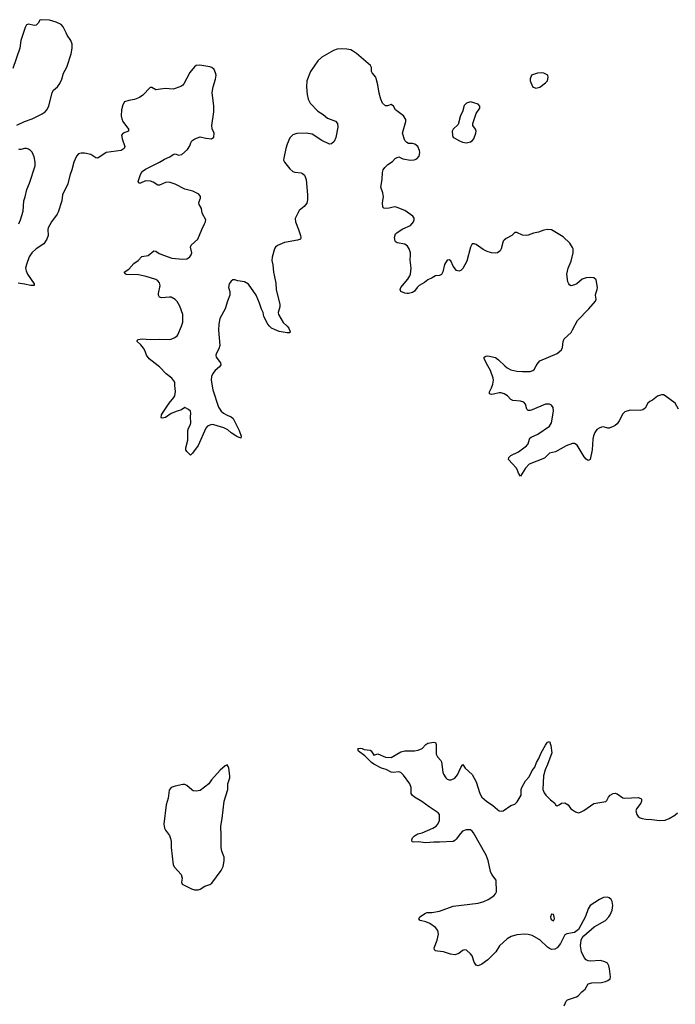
# Model space of a CAD drawing. Header units: inches. Extents: x 1682510 to 1839368, y 640758 to 791543.
# Tile 150 of 186: x 1757360 to 1764154, y 743385 to 753585. Entities that reach past the tile are written whole.
import ezdxf

# ---------------------------------------------------------------- set-up
doc = ezdxf.new("R2010")
doc.units = ezdxf.units.IN
doc.header["$MEASUREMENT"] = 0
for name, color, linetype in [('B7754', 7, 'Continuous'), ('B7755', 7, 'Continuous'), ('B7764', 7, 'Continuous'), ('B7765', 7, 'Continuous')]:
    doc.layers.add(name, color=color, linetype=linetype)

msp = doc.modelspace()

# ---------------------------------------------------------------- linework, layer by layer
at = {"layer": 'B7754', "color": 6, "elevation": 700}
msp.add_lwpolyline([(1759437, 750000), (1759430, 749990), (1759384, 749950), (1759360, 749920), (1759347, 749890), (1759344, 749850), (1759360, 749750), (1759420, 749570), (1759448, 749530), (1759470, 749510), (1759510, 749487), (1759551, 749470), (1759573, 749453), (1759634, 749330), (1759654, 749270), (1759651, 749250), (1759610, 749267), (1759550, 749306), (1759515, 749335), (1759476, 749356), (1759371, 749389), (1759350, 749391), (1759330, 749386), (1759307, 749373), (1759287, 749353), (1759210, 749173), (1759150, 749093), (1759130, 749074), (1759090, 749112), (1759083, 749130), (1759081, 749150), (1759103, 749230), (1759101, 749330), (1759108, 749352), (1759130, 749390), (1759133, 749407), (1759128, 749470), (1759133, 749510), (1759128, 749530), (1759110, 749548), (1759070, 749566), (1759038, 749542), (1758990, 749529), (1758930, 749504), (1758870, 749465), (1758837, 749457), (1758830, 749457), (1758824, 749464), (1758828, 749490), (1758839, 749510), (1758908, 749612), (1758956, 749670), (1758966, 749690), (1758974, 749734), (1758966, 749794), (1758967, 749830), (1758935, 749870), (1758876, 749916), (1758810, 749989), (1758795, 750000)], dxfattribs=at)
at = {"layer": 'B7754', "color": 6, "elevation": 800}
msp.add_lwpolyline([(1759510, 745864), (1759490, 745856), (1759437, 745810), (1759348, 745710), (1759320, 745670), (1759230, 745601), (1759190, 745594), (1759158, 745598), (1759145, 745605), (1759090, 745653), (1759070, 745661), (1759050, 745661), (1758970, 745646), (1758930, 745631), (1758910, 745604), (1758899, 745521), (1758879, 745450), (1758854, 745250), (1758860, 745210), (1758869, 745190), (1758912, 745132), (1758924, 745104), (1758929, 745070), (1758928, 745010), (1758950, 744831), (1758965, 744805), (1759033, 744730), (1759044, 744690), (1759037, 744650), (1759045, 744630), (1759141, 744581), (1759172, 744572), (1759210, 744569), (1759230, 744577), (1759277, 744610), (1759330, 744627), (1759350, 744640), (1759446, 744770), (1759467, 744813), (1759479, 744870), (1759479, 744910), (1759456, 744970), (1759448, 745010), (1759449, 745131), (1759443, 745230), (1759459, 745310), (1759479, 745490), (1759515, 745610), (1759515, 745670), (1759536, 745730), (1759537, 745750), (1759526, 745830), (1759520, 745850)], close=True, dxfattribs=at)
at = {"layer": 'B7755', "color": 6, "elevation": 700}
for points in [[(1757330, 752491), (1757410, 752532), (1757490, 752558), (1757593, 752610), (1757622, 752630), (1757640, 752650), (1757661, 752690), (1757697, 752830), (1757710, 752854), (1757751, 752889), (1757775, 752925), (1757796, 752970), (1757813, 753030), (1757848, 753092), (1757892, 753230), (1757903, 753290), (1757902, 753330), (1757890, 753370), (1757850, 753424), (1757842, 753450), (1757810, 753511), (1757790, 753534), (1757739, 753559), (1757670, 753579), (1757590, 753585), (1757570, 753581), (1757552, 753550), (1757530, 753528), (1757510, 753525), (1757450, 753538), (1757430, 753532), (1757416, 753504), (1757370, 753370), (1757360, 753290), (1757290, 753078)], [(1758795, 750000), (1758701, 750070), (1758674, 750110), (1758660, 750150), (1758642, 750182), (1758616, 750216), (1758576, 750250), (1758578, 750262), (1758588, 750272), (1758630, 750279), (1758710, 750273), (1758810, 750275), (1758910, 750271), (1758930, 750276), (1758966, 750294), (1758990, 750310), (1758999, 750321), (1759037, 750410), (1759050, 750450), (1759050, 750530), (1759018, 750618), (1758990, 750667), (1758970, 750686), (1758930, 750710), (1758912, 750712), (1758830, 750703), (1758807, 750710), (1758798, 750730), (1758798, 750750), (1758817, 750830), (1758810, 750859), (1758790, 750881), (1758770, 750893), (1758670, 750924), (1758590, 750943), (1758467, 750947), (1758458, 750950), (1758442, 750970), (1758490, 751000), (1758541, 751059), (1758589, 751091), (1758627, 751133), (1758690, 751143), (1758750, 751190), (1758770, 751188), (1758804, 751164), (1758850, 751144), (1758935, 751115), (1759050, 751104), (1759091, 751109), (1759110, 751119), (1759124, 751130), (1759138, 751150), (1759142, 751170), (1759130, 751230), (1759137, 751250), (1759207, 751313), (1759246, 751410), (1759276, 751470), (1759284, 751490), (1759287, 751510), (1759250, 751582), (1759242, 751630), (1759220, 751670), (1759215, 751690), (1759235, 751735), (1759234, 751754), (1759216, 751776), (1759155, 751810), (1759070, 751831), (1758970, 751880), (1758910, 751901), (1758870, 751900), (1758810, 751870), (1758790, 751871), (1758743, 751903), (1758714, 751914), (1758665, 751915), (1758610, 751892), (1758593, 751893), (1758586, 751910), (1758610, 751983), (1758630, 752013), (1758665, 752035), (1758809, 752110), (1758859, 752141), (1758915, 752165), (1758950, 752189), (1758970, 752196), (1759010, 752182), (1759041, 752190), (1759099, 752241), (1759123, 752277), (1759133, 752310), (1759145, 752330), (1759174, 752350), (1759230, 752373), (1759290, 752358), (1759349, 752351), (1759370, 752367), (1759374, 752410), (1759355, 752455), (1759350, 752490), (1759372, 752630), (1759370, 752690), (1759354, 752830), (1759364, 752890), (1759390, 752970), (1759394, 753010), (1759390, 753034), (1759374, 753070), (1759350, 753090), (1759330, 753098), (1759227, 753113), (1759190, 753110), (1759170, 753096), (1759122, 753038), (1759060, 752920), (1759050, 752908), (1759028, 752892), (1758950, 752867), (1758868, 752872), (1758770, 752860), (1758730, 752881), (1758710, 752883), (1758636, 752804), (1758601, 752779), (1758550, 752758), (1758491, 752749), (1758446, 752734), (1758430, 752702), (1758416, 752650), (1758411, 752590), (1758417, 752557), (1758427, 752530), (1758487, 752450), (1758487, 752430), (1758432, 752408), (1758415, 752390), (1758420, 752350), (1758448, 752272), (1758442, 752250), (1758410, 752230), (1758256, 752210), (1758170, 752149), (1758150, 752155), (1758098, 752190), (1758030, 752204), (1757997, 752203), (1757970, 752196), (1757947, 752173), (1757921, 752110), (1757901, 752030), (1757879, 751970), (1757857, 751883), (1757804, 751770), (1757798, 751710), (1757759, 751590), (1757749, 751570), (1757690, 751492), (1757655, 751430), (1757651, 751410), (1757655, 751350), (1757642, 751310), (1757610, 751262), (1757530, 751211), (1757485, 751170), (1757458, 751130), (1757430, 751050), (1757421, 751010), (1757425, 750985), (1757442, 750950), (1757509, 750850), (1757510, 750830), (1757475, 750830), (1757410, 750846), (1757345, 750855)], [(1757349, 751470), (1757368, 751510), (1757397, 751603), (1757402, 751710), (1757416, 751750), (1757434, 751826), (1757462, 751890), (1757521, 752070), (1757521, 752110), (1757510, 752164), (1757490, 752213), (1757473, 752230), (1757450, 752244), (1757430, 752251), (1757410, 752251), (1757370, 752240), (1757361, 752241), (1757350, 752243)], [(1760000, 751210), (1759975, 751125), (1759974, 751090), (1759984, 751044), (1759989, 750970), (1760000, 750920)], [(1760000, 750376), (1759970, 750389), (1759947, 750410), (1759930, 750431), (1759891, 750510), (1759883, 750550), (1759866, 750586), (1759846, 750650), (1759811, 750731), (1759730, 750846), (1759690, 750868), (1759619, 750879), (1759590, 750889), (1759570, 750889), (1759550, 750876), (1759530, 750848), (1759525, 750810), (1759536, 750770), (1759537, 750730), (1759512, 750668), (1759488, 750590), (1759433, 750490), (1759423, 750430), (1759421, 750370), (1759432, 750210), (1759424, 750176), (1759400, 750130), (1759393, 750110), (1759395, 750090), (1759439, 750030), (1759444, 750010), (1759437, 750000)]]:
    msp.add_lwpolyline(points, dxfattribs=at)
at = {"layer": 'B7764', "color": 6, "elevation": 700}
for points in [[(1764188, 749550), (1764153, 749613), (1764050, 749689), (1764030, 749700), (1764010, 749700), (1763970, 749685), (1763916, 749644), (1763890, 749631), (1763870, 749612), (1763840, 749560), (1763818, 749542), (1763790, 749535), (1763690, 749539), (1763650, 749531), (1763630, 749522), (1763610, 749503), (1763571, 749430), (1763550, 749400), (1763530, 749380), (1763511, 749369), (1763470, 749355), (1763455, 749355), (1763410, 749367), (1763390, 749365), (1763365, 749355), (1763342, 749338), (1763320, 749310), (1763305, 749275), (1763299, 749241), (1763292, 749130), (1763270, 749029), (1763258, 749022), (1763250, 749020), (1763230, 749031), (1763210, 749056), (1763138, 749178), (1763110, 749196), (1763090, 749196), (1763022, 749170), (1762911, 749109), (1762850, 749094), (1762797, 749043), (1762639, 748981), (1762601, 748939), (1762550, 748855), (1762530, 748887), (1762519, 748919), (1762504, 748944), (1762424, 749030), (1762427, 749050), (1762450, 749071), (1762530, 749109), (1762611, 749169), (1762630, 749190), (1762642, 749238), (1762646, 749250), (1762659, 749261), (1762730, 749291), (1762850, 749374), (1762871, 749410), (1762890, 749530), (1762887, 749567), (1762872, 749590), (1762850, 749602), (1762810, 749602), (1762670, 749542), (1762650, 749535), (1762630, 749536), (1762615, 749550), (1762601, 749601), (1762583, 749623), (1762550, 749634), (1762470, 749640), (1762450, 749651), (1762415, 749690), (1762381, 749710), (1762350, 749720), (1762330, 749719), (1762270, 749705), (1762250, 749703), (1762228, 749708), (1762228, 749730), (1762250, 749770), (1762264, 749810), (1762268, 749850), (1762265, 749870), (1762239, 749950), (1762211, 750000)], [(1762388, 750000), (1762410, 749979), (1762450, 749959), (1762510, 749944), (1762570, 749939), (1762650, 749942), (1762679, 749950), (1762690, 749961), (1762712, 750000)], [(1763001, 743370), (1763023, 743417), (1763038, 743430), (1763130, 743462), (1763148, 743472), (1763186, 743514), (1763219, 743541), (1763250, 743596), (1763290, 743608), (1763388, 743612), (1763430, 743620), (1763455, 743630), (1763478, 743650), (1763482, 743670), (1763473, 743753), (1763465, 743785), (1763452, 743810), (1763425, 743825), (1763377, 743837), (1763270, 743832), (1763250, 743835), (1763230, 743844), (1763210, 743869), (1763182, 743930), (1763172, 743990), (1763179, 744050), (1763188, 744072), (1763206, 744094), (1763312, 744188), (1763430, 744254), (1763466, 744290), (1763480, 744310), (1763500, 744360), (1763507, 744410), (1763499, 744450), (1763490, 744470), (1763470, 744489), (1763450, 744496), (1763410, 744490), (1763369, 744470), (1763272, 744410), (1763250, 744373), (1763224, 744296), (1763150, 744159), (1763110, 744130), (1763030, 744115), (1763010, 744103), (1762965, 744015), (1762929, 743970), (1762905, 743955), (1762870, 743954), (1762850, 743963), (1762830, 743976), (1762750, 744054), (1762670, 744097), (1762630, 744108), (1762590, 744113), (1762510, 744105), (1762453, 744087), (1762410, 744063), (1762333, 743990), (1762293, 743927), (1762210, 743846), (1762150, 743800), (1762110, 743785), (1762090, 743790), (1762070, 743823), (1762047, 743887), (1762030, 743909), (1761990, 743945), (1761970, 743949), (1761950, 743941), (1761910, 743910), (1761870, 743899), (1761825, 743905), (1761750, 743927), (1761690, 743934), (1761670, 743940), (1761658, 743950), (1761654, 743970), (1761686, 744050), (1761700, 744110), (1761693, 744150), (1761670, 744179), (1761610, 744223), (1761570, 744240), (1761510, 744252), (1761496, 744270), (1761508, 744290), (1761565, 744330), (1761584, 744336), (1761630, 744337), (1761710, 744351), (1761850, 744401), (1762110, 744433), (1762169, 744450), (1762215, 744470), (1762272, 744508), (1762292, 744530), (1762302, 744550), (1762297, 744670), (1762251, 744730), (1762239, 744759), (1762214, 744874), (1762194, 744930), (1762062, 745162), (1762050, 745178), (1762030, 745192), (1761988, 745192), (1761950, 745177), (1761926, 745154), (1761884, 745096), (1761870, 745082), (1761850, 745072), (1761710, 745063), (1761650, 745065), (1761570, 745057), (1761490, 745067), (1761443, 745063), (1761427, 745067), (1761424, 745090), (1761432, 745110), (1761451, 745130), (1761487, 745150), (1761530, 745162), (1761642, 745210), (1761677, 745230), (1761694, 745250), (1761711, 745290), (1761711, 745350), (1761695, 745370), (1761603, 745430), (1761526, 745486), (1761452, 745530), (1761428, 745550), (1761418, 745570), (1761416, 745630), (1761401, 745670), (1761337, 745757), (1761310, 745785), (1761290, 745792), (1761230, 745787), (1761210, 745790), (1761156, 745816), (1761110, 745831), (1761030, 745874), (1761005, 745890), (1760938, 745958), (1760870, 746007), (1760864, 746030), (1760870, 746036), (1760890, 746039), (1760910, 746035), (1760930, 746024), (1760990, 746016), (1761001, 746010), (1761030, 745967), (1761070, 745979), (1761150, 745946), (1761210, 745942), (1761310, 746002), (1761350, 746010), (1761450, 746010), (1761490, 746016), (1761530, 746035), (1761570, 746078), (1761589, 746090), (1761650, 746102), (1761670, 746097), (1761676, 746076), (1761677, 745977), (1761690, 745950), (1761724, 745910), (1761730, 745896), (1761743, 745790), (1761750, 745768), (1761776, 745730), (1761790, 745718), (1761810, 745709), (1761830, 745709), (1761870, 745728), (1761898, 745762), (1761930, 745839), (1761951, 745870), (1761976, 745830), (1762050, 745764), (1762090, 745690), (1762127, 745570), (1762150, 745531), (1762198, 745490), (1762264, 745444), (1762310, 745404), (1762330, 745389), (1762350, 745385), (1762371, 745389), (1762450, 745443), (1762490, 745458), (1762516, 745484), (1762558, 745550), (1762555, 745610), (1762562, 745630), (1762601, 745699), (1762638, 745742), (1762672, 745808), (1762698, 745842), (1762716, 745890), (1762741, 745930), (1762765, 745990), (1762810, 746071), (1762830, 746099), (1762850, 746107), (1762865, 746065), (1762874, 745990), (1762831, 745870), (1762806, 745814), (1762787, 745750), (1762782, 745610), (1762794, 745574), (1762811, 745551), (1762862, 745502), (1762905, 745470), (1762911, 745451), (1762923, 745443), (1762930, 745441), (1762950, 745451), (1762975, 745470), (1763010, 745472), (1763045, 745450), (1763071, 745411), (1763090, 745401), (1763118, 745378), (1763150, 745369), (1763170, 745374), (1763207, 745393), (1763310, 745466), (1763434, 745486), (1763445, 745495), (1763463, 745530), (1763479, 745550), (1763510, 745570), (1763530, 745572), (1763550, 745566), (1763610, 745524), (1763630, 745519), (1763770, 745528), (1763798, 745518), (1763803, 745510), (1763805, 745490), (1763796, 745470), (1763751, 745410), (1763745, 745390), (1763755, 745350), (1763768, 745330), (1763790, 745315), (1763810, 745309), (1763850, 745303), (1763910, 745301), (1763989, 745289), (1764050, 745292), (1764091, 745309), (1764150, 745345), (1764176, 745370)]]:
    msp.add_lwpolyline(points, dxfattribs=at)
msp.add_lwpolyline([(1762870, 744317), (1762860, 744290), (1762864, 744270), (1762870, 744261), (1762890, 744251), (1762903, 744270), (1762900, 744290), (1762890, 744316)], close=True, dxfattribs=at)
at = {"layer": 'B7765', "color": 6, "elevation": 700}
for points in [[(1762712, 750000), (1762722, 750018), (1762750, 750051), (1762930, 750128), (1762974, 750166), (1762985, 750190), (1762990, 750250), (1763002, 750278), (1763074, 750346), (1763090, 750371), (1763139, 750470), (1763258, 750590), (1763326, 750670), (1763332, 750690), (1763327, 750730), (1763329, 750749), (1763344, 750790), (1763347, 750810), (1763335, 750890), (1763310, 750912), (1763270, 750916), (1763230, 750912), (1763190, 750898), (1763135, 750850), (1763110, 750837), (1763070, 750827), (1763058, 750838), (1763049, 750849), (1763041, 750870), (1763031, 750950), (1763043, 751010), (1763075, 751085), (1763097, 751170), (1763095, 751210), (1763090, 751225), (1763062, 751270), (1762990, 751334), (1762870, 751408), (1762830, 751413), (1762790, 751405), (1762735, 751385), (1762685, 751375), (1762630, 751352), (1762610, 751348), (1762570, 751353), (1762510, 751381), (1762490, 751381), (1762459, 751350), (1762402, 751318), (1762380, 751300), (1762371, 751289), (1762350, 751213), (1762338, 751190), (1762310, 751171), (1762290, 751166), (1762250, 751169), (1762203, 751183), (1762164, 751204), (1762090, 751255), (1762070, 751264), (1762050, 751263), (1762032, 751230), (1761995, 751085), (1761952, 751008), (1761930, 750986), (1761910, 750979), (1761886, 750986), (1761850, 751030), (1761826, 751086), (1761810, 751098), (1761790, 751094), (1761763, 751050), (1761746, 750974), (1761730, 750944), (1761710, 750934), (1761670, 750933), (1761635, 750910), (1761590, 750891), (1761556, 750864), (1761500, 750830), (1761478, 750810), (1761450, 750771), (1761430, 750759), (1761390, 750748), (1761370, 750748), (1761350, 750751), (1761310, 750770), (1761303, 750790), (1761310, 750810), (1761383, 750897), (1761403, 750930), (1761411, 750950), (1761415, 751010), (1761405, 751095), (1761411, 751150), (1761409, 751170), (1761397, 751210), (1761378, 751238), (1761350, 751259), (1761273, 751273), (1761260, 751280), (1761250, 751290), (1761244, 751330), (1761255, 751365), (1761270, 751381), (1761330, 751417), (1761410, 751454), (1761439, 751490), (1761446, 751510), (1761446, 751530), (1761435, 751550), (1761350, 751608), (1761270, 751639), (1761250, 751645), (1761230, 751644), (1761190, 751633), (1761149, 751629), (1761132, 751632), (1761122, 751642), (1761121, 751690), (1761131, 751750), (1761124, 751790), (1761103, 751850), (1761116, 751930), (1761119, 752001), (1761126, 752030), (1761145, 752055), (1761175, 752085), (1761223, 752117), (1761250, 752146), (1761270, 752158), (1761290, 752165), (1761330, 752144), (1761410, 752131), (1761447, 752133), (1761476, 752144), (1761499, 752170), (1761506, 752210), (1761503, 752230), (1761486, 752270), (1761455, 752295), (1761430, 752304), (1761390, 752303), (1761370, 752314), (1761350, 752335), (1761327, 752410), (1761360, 752530), (1761361, 752550), (1761337, 752590), (1761253, 752650), (1761233, 752690), (1761210, 752707), (1761170, 752692), (1761150, 752691), (1761121, 752721), (1761102, 752762), (1761084, 752824), (1761072, 752910), (1761055, 752975), (1761050, 752990), (1761013, 753033), (1761007, 753050), (1761006, 753090), (1760995, 753110), (1760850, 753235), (1760810, 753262), (1760790, 753272), (1760750, 753281), (1760690, 753284), (1760650, 753279), (1760610, 753267), (1760490, 753196), (1760450, 753160), (1760372, 753050), (1760334, 752950), (1760332, 752890), (1760339, 752810), (1760350, 752762), (1760370, 752721), (1760450, 752638), (1760504, 752604), (1760550, 752566), (1760633, 752533), (1760653, 752510), (1760656, 752470), (1760636, 752364), (1760617, 752323), (1760590, 752299), (1760570, 752296), (1760490, 752335), (1760390, 752399), (1760330, 752409), (1760230, 752405), (1760189, 752391), (1760159, 752361), (1760130, 752297), (1760117, 752250), (1760096, 752150), (1760095, 752130), (1760103, 752110), (1760160, 752040), (1760190, 752014), (1760210, 752007), (1760278, 751998), (1760292, 751992), (1760310, 751976), (1760329, 751930), (1760342, 751770), (1760342, 751718), (1760335, 751685), (1760309, 751651), (1760256, 751610), (1760216, 751524), (1760217, 751490), (1760250, 751410), (1760269, 751350), (1760272, 751330), (1760268, 751312), (1760240, 751300), (1760104, 751276), (1760033, 751247), (1760011, 751230), (1760002, 751218), (1760000, 751210)], [(1760000, 750920), (1760014, 750854), (1760016, 750790), (1760054, 750634), (1760055, 750610), (1760039, 750550), (1760043, 750530), (1760090, 750447), (1760132, 750410), (1760148, 750390), (1760163, 750350), (1760158, 750342), (1760130, 750341), (1760050, 750354), (1760000, 750376)], [(1762211, 750000), (1762172, 750070), (1762174, 750090), (1762190, 750100), (1762210, 750102), (1762290, 750084), (1762322, 750062), (1762388, 750000)]]:
    msp.add_lwpolyline(points, dxfattribs=at)
for points in [[(1762770, 753033), (1762726, 753030), (1762664, 753010), (1762649, 752971), (1762649, 752950), (1762674, 752894), (1762685, 752885), (1762710, 752876), (1762750, 752887), (1762809, 752930), (1762829, 752950), (1762837, 752990), (1762832, 753010), (1762790, 753030)], [(1762030, 752733), (1761990, 752721), (1761965, 752695), (1761948, 752630), (1761929, 752591), (1761902, 752498), (1761850, 752452), (1761841, 752430), (1761844, 752384), (1761850, 752368), (1761861, 752361), (1761916, 752330), (1761950, 752317), (1761990, 752311), (1762030, 752319), (1762050, 752330), (1762065, 752350), (1762086, 752410), (1762090, 752430), (1762082, 752450), (1762054, 752490), (1762056, 752510), (1762090, 752612), (1762129, 752670), (1762129, 752690), (1762110, 752709), (1762065, 752725)]]:
    msp.add_lwpolyline(points, close=True, dxfattribs=at)

doc.saveas('drawing.dxf')
